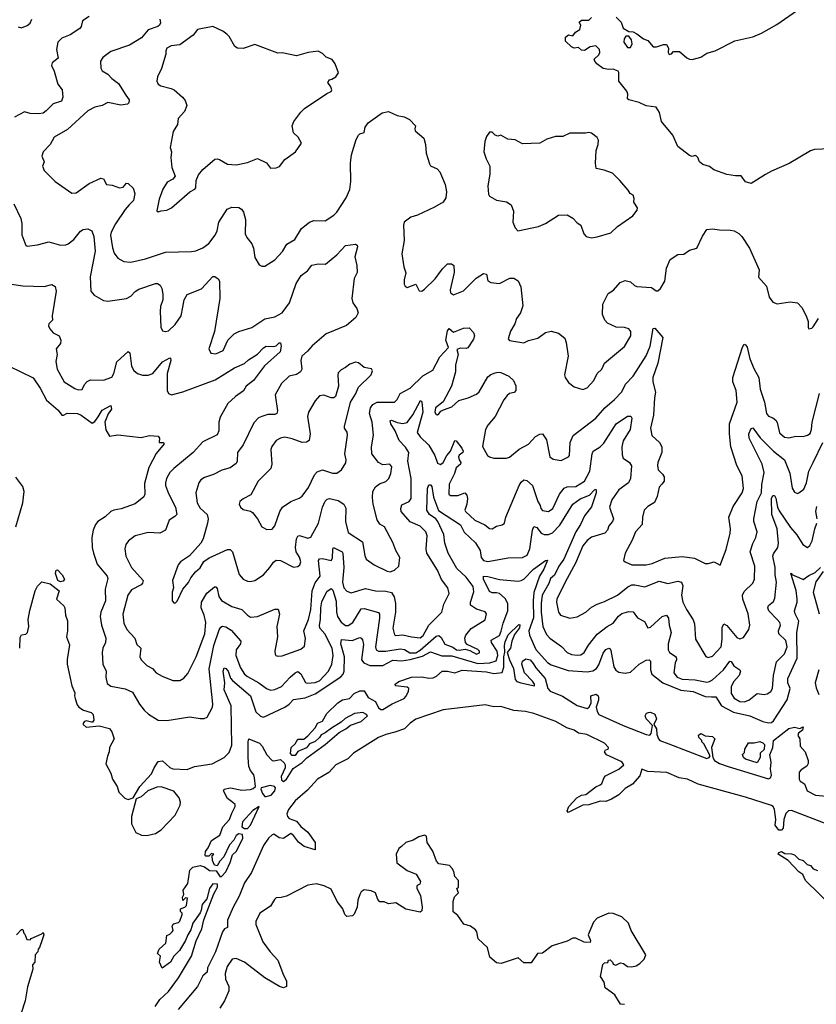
# Model space of a CAD drawing. Extents: x 2220520 to 2384350, y 721165 to 893491.
# Tile 91 of 256: x 2270692 to 2276226, y 777621 to 784462. Entities that reach past the tile are written whole.
import ezdxf

# ---------------------------------------------------------------- set-up
doc = ezdxf.new("R2010")
doc.units = 0

msp = doc.modelspace()

# ---------------------------------------------------------------- linework, layer by layer
at = {"layer": '0CON20XD'}
for points in [[(2274835, 784480), (2274870, 784445), (2274885, 784402.5), (2274925, 784380), (2274955, 784377.5), (2274980, 784365), (2275025, 784330), (2275055, 784317.5), (2275093.8, 784273.8), (2275116.4, 784273.6), (2275165, 784290), (2275185, 784290), (2275200, 784265), (2275197.5, 784235), (2275205, 784220), (2275220, 784225), (2275235, 784240), (2275275, 784240), (2275326.4, 784196.4), (2275345, 784187.5), (2275365, 784186.7), (2275425, 784202), (2275465, 784230), (2275523.6, 784246.4), (2275660, 784315), (2275785, 784342.2), (2275845, 784369.4), (2275951.7, 784428.3), (2276119.2, 784545)], [(2271175, 784483.8), (2271128.8, 784455), (2271119.2, 784415), (2271109.3, 784400.7), (2271042.8, 784357.2), (2270985, 784333.8), (2270956.7, 784305), (2270948.8, 784255), (2270958.8, 784195), (2270918.3, 784161.7), (2270912.5, 784145), (2270931.2, 784105), (2270956.7, 784015), (2270986.2, 783975), (2270992, 783925), (2270983.3, 783895), (2270925, 783876.4), (2270875, 783830), (2270855, 783813.5), (2270825, 783807.3), (2270765, 783810.5), (2270725, 783823.1), (2270655, 783784.5)], [(2270682.1, 784412.1), (2270705, 784405.6), (2270745, 784421.8), (2270765, 784436.9), (2270776.9, 784465)], [(2271666.6, 784466.6), (2271669.7, 784440.3), (2271664.2, 784425), (2271651.2, 784415), (2271585, 784391.6), (2271537.8, 784335), (2271455.2, 784284.7), (2271325, 784241.5), (2271269.8, 784200.2), (2271253.1, 784175), (2271256, 784125), (2271265, 784107.5), (2271305, 784083.8), (2271333.3, 784053.3), (2271378.5, 784018.5), (2271428.9, 783938.9), (2271453.3, 783905), (2271450, 783885), (2271440, 783875), (2271395, 783868), (2271305, 783886.2), (2271265, 783866), (2271215, 783854.2), (2271165, 783829.4), (2271025, 783698.1), (2270932.5, 783645), (2270904, 783595), (2270855.6, 783544.4), (2270846, 783515), (2270861.2, 783475), (2270851.2, 783445), (2270862.5, 783415), (2270937.6, 783337.6), (2271055, 783258), (2271085, 783259.4), (2271175, 783322.9), (2271255, 783360.8), (2271275, 783356.7), (2271295, 783316.2), (2271335, 783311.9), (2271384.7, 783294.7), (2271411.8, 783298.2), (2271435, 783326.7), (2271445, 783323.3), (2271480.5, 783290.5), (2271491.9, 783255), (2271483.1, 783205), (2271453.5, 783175), (2271425.7, 783144.3), (2271357.1, 783042.9), (2271327.2, 782985), (2271323.5, 782965), (2271336.7, 782876.7), (2271349.2, 782839.2), (2271375, 782804.2), (2271415, 782781.4), (2271465, 782778.1), (2271565, 782799.5), (2271705, 782847.9), (2271885, 782851.9), (2271915, 782855.7), (2271965, 782876.9), (2272005, 782907.5), (2272049.2, 782965), (2272062.9, 782995), (2272075.7, 783055), (2272134.2, 783145), (2272165, 783160.6), (2272215, 783157.8), (2272234.2, 783145), (2272247.1, 783125), (2272260.5, 783075), (2272259.5, 782975), (2272269.8, 782949.8), (2272305, 782906), (2272316.9, 782875), (2272325, 782808.8), (2272355, 782760), (2272375, 782750), (2272395, 782750), (2272465, 782793.8), (2272517.4, 782852.6), (2272548.3, 782901.7), (2272602.5, 782935), (2272649.2, 783010.8), (2272705.3, 783054.7), (2272735, 783066.2), (2272815, 783064.5), (2272875, 783102.9), (2272895.8, 783125), (2272960.8, 783225), (2272985, 783283.3), (2272992.4, 783337.6), (2272989.4, 783465), (2272996.4, 783523.6), (2273029.7, 783630.3), (2273045, 783660), (2273055, 783670), (2273085, 783677.5), (2273093.3, 783715), (2273113.8, 783745), (2273210, 783815), (2273255, 783823.3), (2273315, 783796), (2273363.6, 783786.4), (2273399.1, 783769.1), (2273442.5, 783725), (2273436.7, 783705), (2273439.3, 783689.3), (2273499.7, 783639.7), (2273512.5, 783595), (2273515.6, 783535), (2273540, 783460), (2273547, 783447), (2273592, 783425), (2273610.6, 783405), (2273647.2, 783317.2), (2273657.8, 783265), (2273651.9, 783225), (2273634, 783195), (2273575, 783160.6), (2273455, 783104.4), (2273410.2, 783089.8), (2273364.2, 783055), (2273357.5, 783035), (2273362.3, 782927.7), (2273348, 782835), (2273361.4, 782745), (2273374.2, 782704.2), (2273362.5, 782655), (2273363.6, 782623.6), (2273370, 782610), (2273385, 782602), (2273445, 782623.8), (2273468.3, 782578.3), (2273485, 782576.2), (2273505, 782588.8), (2273579.2, 782660.8), (2273630, 782730), (2273665, 782765.3), (2273692.5, 782765), (2273709.2, 782755), (2273710.6, 782705), (2273682.5, 782585), (2273684, 782564), (2273705, 782550), (2273775, 782578.1), (2273863.9, 782666.1), (2273915, 782698.6), (2273934.2, 782694.2), (2273945, 782646.7), (2273965, 782635.8), (2274025, 782628.1), (2274097.3, 782667.3), (2274125, 782666), (2274155, 782648.8), (2274172.9, 782605), (2274186.9, 782473.1), (2274170.8, 782425), (2274144.3, 782385), (2274131.7, 782348.3), (2274102.4, 782297.6), (2274086.7, 782245), (2274094.1, 782234.1), (2274195, 782216.7), (2274226.1, 782233.9), (2274291.7, 782248.3), (2274345, 782288.5), (2274385, 782297.9), (2274434.2, 782285), (2274479.1, 782249.1), (2274489.5, 782219.5), (2274501.8, 782125), (2274477.5, 781995), (2274482.5, 781975), (2274505, 781942), (2274545, 781912), (2274605, 781892), (2274635, 781903.8), (2274680, 781955), (2274705, 782003.8), (2274737.1, 782035), (2274755, 782075.8), (2274895, 782192), (2274937.1, 782265), (2274937.5, 782295), (2274923.3, 782315), (2274895, 782322.9), (2274835, 782325.6), (2274775, 782354), (2274758, 782375), (2274741.4, 782415), (2274744.4, 782485), (2274781.1, 782558.9), (2274816.7, 782583.3), (2274864.4, 782635.6), (2274899.3, 782650.7), (2274935, 782641.2), (2274964.2, 782614.2), (2274978.8, 782608.8), (2275081.2, 782601.2), (2275115, 782578.8), (2275125, 782578.8), (2275144, 782595), (2275175, 782646.2), (2275186.2, 782735), (2275212, 782795), (2275265, 782830), (2275305, 782833.8), (2275345, 782860), (2275396.4, 782873.6), (2275435, 782957.5), (2275466.4, 783003.6), (2275505, 783010), (2275555, 783001.2), (2275630.7, 783000.7), (2275655.9, 782995.9), (2275687.7, 782977.7), (2275710, 782955), (2275761.2, 782875), (2275829.2, 782725), (2275825, 782672.5), (2275879.7, 782609.7), (2275900, 782535), (2275925, 782498.8), (2275955, 782487.5), (2276045, 782502.9), (2276095, 782493.8), (2276125, 782463.3), (2276155.5, 782405.5), (2276170.8, 782365), (2276170, 782325), (2276175, 782313.3), (2276195, 782318.8), (2276205, 782328.8), (2276242, 782385)], [(2276375, 783566.7), (2276215, 783559.2), (2276185, 783550), (2276037.7, 783462.3), (2275915, 783410), (2275874, 783386), (2275775, 783323.8), (2275735, 783336.2), (2275705, 783378), (2275665, 783377.1), (2275604, 783386), (2275515, 783420), (2275485, 783442), (2275438.8, 783455), (2275413.8, 783475), (2275403.8, 783505), (2275395, 783513.8), (2275385, 783517.5), (2275365, 783512), (2275345, 783518), (2275265, 783580), (2275230.5, 783660.5), (2275152, 783755), (2275137.3, 783817.3), (2275115, 783853.3), (2275044.4, 783864.4), (2274995, 783886.2), (2274924.2, 783904.2), (2274915, 783912.5), (2274916.7, 783945), (2274910, 783965), (2274853.8, 784035), (2274853.8, 784095), (2274848.8, 784105), (2274815, 784118), (2274785, 784116.2), (2274745, 784124), (2274702.5, 784155), (2274687.5, 784175), (2274683, 784187), (2274715, 784217.5), (2274723.3, 784235), (2274720, 784255), (2274695, 784280), (2274655, 784273.3), (2274615, 784247.5), (2274595, 784250), (2274575, 784270), (2274545, 784263.3), (2274525, 784273.3), (2274483, 784313), (2274485, 784340), (2274505, 784356.7), (2274535, 784350), (2274552.5, 784375), (2274582.5, 784395), (2274590, 784425), (2274580, 784445), (2274595, 784460), (2274645, 784460), (2274665, 784477.5)], [(2271655, 783127.5), (2271675, 783133.3), (2271715, 783138.8), (2271747.5, 783155), (2271873.3, 783265), (2271910, 783285), (2271915.6, 783295), (2271918.1, 783345), (2271935.5, 783384.5), (2271965, 783420.8), (2272048, 783492), (2272065, 783495.6), (2272081.1, 783491.1), (2272135, 783458), (2272195, 783454.2), (2272275, 783469.4), (2272345, 783498.6), (2272407.9, 783467.9), (2272435, 783430), (2272475, 783432), (2272496.8, 783443.2), (2272535, 783490), (2272607.5, 783545), (2272650, 783605), (2272627.5, 783645), (2272593.3, 783675), (2272586, 783725), (2272595.8, 783755), (2272645, 783820.8), (2272670.8, 783845), (2272825, 783950), (2272855, 783962.5), (2272860, 783975), (2272853.3, 783995), (2272833.8, 784026.2), (2272845, 784043.3), (2272860.5, 784049.5), (2272887.5, 784065), (2272906.4, 784093.6), (2272883.3, 784155), (2272862.5, 784185), (2272821.7, 784201.7), (2272795, 784227.5), (2272765, 784242.5), (2272695.7, 784234.3), (2272615, 784210), (2272515, 784232.5), (2272485, 784228.8), (2272325, 784290.8), (2272245, 784262.5), (2272205, 784263.8), (2272186.7, 784275), (2272148, 784345), (2272132.1, 784362.1), (2272103.5, 784383.5), (2272034.5, 784415.5), (2271926.7, 784395), (2271898, 784355), (2271805, 784288.6), (2271745, 784280.8), (2271713.2, 784265), (2271706.4, 784246.4), (2271707.1, 784222.9), (2271676.9, 784123.1), (2271648.6, 784065), (2271644.2, 784035), (2271653.8, 784015), (2271671.7, 784001.7), (2271743.4, 783983.4), (2271765.7, 783975), (2271824.3, 783925), (2271841.7, 783901.7), (2271852.5, 783865), (2271836, 783825), (2271794, 783775), (2271788, 783735), (2271759.2, 783685), (2271737.5, 783575), (2271746.7, 783545), (2271743.3, 783505), (2271750, 783435), (2271771.2, 783375), (2271756.7, 783355), (2271715.8, 783334.2), (2271685.6, 783284.4), (2271660, 783215), (2271643.8, 783135), (2271655, 783127.5)], [(2274935, 784270), (2274946.1, 784293.9), (2274941.7, 784321.7), (2274925, 784347.5), (2274903, 784347), (2274890.7, 784329.3), (2274890, 784305), (2274915, 784270), (2274935, 784270)], [(2274665, 782946), (2274705, 782954.2), (2274799.8, 782980.2), (2274844.4, 783025.6), (2274951.2, 783098.8), (2274981.2, 783138.8), (2274984, 783155), (2274958.8, 783195), (2274960.7, 783220.7), (2274953, 783243), (2274932.5, 783255), (2274918.8, 783278.8), (2274861.2, 783345), (2274810, 783395), (2274753.6, 783416.4), (2274697.5, 783427.5), (2274691.4, 783465), (2274695.9, 783554.1), (2274711.2, 783595), (2274713.8, 783625), (2274705, 783643.3), (2274665, 783673.3), (2274645, 783678.8), (2274623.6, 783673.6), (2274515, 783672.9), (2274465, 783650), (2274415, 783650.8), (2274355, 783631.2), (2274305, 783604), (2274185, 783600), (2274135, 783627.5), (2274083, 783633), (2274035, 783660), (2274013, 783653), (2273995, 783660), (2273975, 783680), (2273955, 783680), (2273935, 783650), (2273923.3, 783615), (2273917.5, 783545), (2273932.5, 783495), (2273957.5, 783445), (2273958.3, 783391.7), (2273943.8, 783305), (2273949.3, 783249.3), (2273957, 783237), (2274005, 783207.5), (2274075, 783197.5), (2274106.7, 783175), (2274121.7, 783131.7), (2274118.6, 783055), (2274135, 783016.2), (2274153.3, 782995), (2274297.5, 783025), (2274345, 783045.6), (2274435, 783103.3), (2274495, 783106.7), (2274535, 783082.5), (2274565, 783050), (2274590, 783035), (2274611.2, 782975), (2274627.5, 782955), (2274665, 782946)], [(2270652.1, 783182.1), (2270700.9, 783080.9), (2270708.1, 783045), (2270707, 782967), (2270735, 782893.8), (2270745, 782888), (2270815, 782897.8), (2270895, 782918.1), (2270975.5, 782895.5), (2271013, 782897), (2271028.8, 782905), (2271068, 782935), (2271115, 782993.8), (2271132.5, 783005), (2271165, 783010), (2271194.3, 782994.3), (2271206.2, 782956.2), (2271216.8, 782855), (2271181.1, 782675), (2271187, 782577), (2271208.7, 782548.7), (2271275, 782510), (2271305, 782507.5), (2271434.2, 782525.8), (2271465, 782542), (2271495.4, 782574.6), (2271519.8, 782590.2), (2271635, 782629.2), (2271649.2, 782629.2), (2271667.7, 782617.7), (2271680, 782595), (2271685.8, 782555), (2271685.6, 782515), (2271671.3, 782468.7), (2271668.1, 782435), (2271672.5, 782325), (2271685, 782301.2), (2271705, 782295.8), (2271725, 782300.8), (2271771.1, 782345), (2271813.1, 782405), (2271825.4, 782464.6), (2271834, 782516), (2271855, 782552.9), (2271955, 782592.2), (2272035, 782677.5), (2272047.7, 782677.7), (2272072, 782662), (2272080, 782645), (2272082.3, 782525), (2272044.4, 782295), (2272006, 782175), (2272020, 782145), (2272055, 782140.8), (2272105, 782162.9), (2272137.1, 782235), (2272181.5, 782278.5), (2272214.4, 782295.6), (2272305, 782322.9), (2272395, 782384.6), (2272465, 782398.7), (2272515, 782426.2), (2272566, 782495), (2272611.8, 782628.2), (2272647.1, 782685), (2272692.7, 782717.3), (2272722.7, 782757.3), (2272765, 782766), (2272815.6, 782764.4), (2272895, 782827.5), (2272955, 782894), (2273025, 782902.5), (2273036.2, 782896.2), (2273038.8, 782885), (2273021.4, 782815), (2273033.8, 782755), (2273036.2, 782705), (2273015.8, 782664.2), (2273000, 782525), (2273005.8, 782495), (2273034, 782455), (2273042.5, 782425), (2273028, 782392), (2272961.4, 782338.6), (2272820.8, 782279.2), (2272724.1, 782195.9), (2272691.9, 782158.1), (2272652.5, 782125), (2272645.5, 782094.5), (2272651.2, 782035), (2272643.3, 782015), (2272615, 781997.8), (2272563.3, 781985), (2272510, 781935), (2272468, 781855), (2272482.2, 781745), (2272479.2, 781725), (2272465, 781719.5), (2272415, 781719.4), (2272374.6, 781705.4), (2272352, 781695), (2272318.7, 781661.3), (2272245, 781508.8), (2272205, 781456.2), (2272202.5, 781395), (2272195, 781379.2), (2272155, 781349.4), (2272096.8, 781333.2), (2272037.8, 781302.2), (2271975, 781281.9), (2271950, 781265), (2271935.6, 781245), (2271915.5, 781175.5), (2271924.7, 781104.7), (2271945, 781068.6), (2271994.7, 781024.7), (2272001.8, 780995), (2271997.3, 780965), (2271966.7, 780855), (2271951.4, 780825), (2271872.2, 780737.8), (2271810, 780695), (2271794.2, 780675), (2271754.2, 780565), (2271761.2, 780515), (2271752, 780485), (2271752.5, 780425), (2271765, 780407.5), (2271775, 780410), (2271785, 780423.3), (2271824.4, 780505.6), (2271865, 780551.2), (2271882, 780585), (2271914, 780625), (2271945.4, 780654.6), (2271972.3, 780697.7), (2272007.8, 780722.2), (2272135, 780781.5), (2272155, 780781.4), (2272169.4, 780765), (2272218, 780608), (2272244.5, 780574.5), (2272275, 780561.4), (2272295, 780559.4), (2272325, 780566.9), (2272385, 780605.7), (2272430.6, 780655), (2272456.3, 780693.7), (2272475, 780706.9), (2272505, 780704.4), (2272595, 780658), (2272625, 780662), (2272637.5, 780675), (2272644.3, 780695), (2272635, 780728.8), (2272612.7, 780765), (2272609.3, 780795), (2272614.8, 780855.3), (2272625, 780874.3), (2272635, 780877.5)], [(2270635, 782623.5), (2270713, 782613), (2270861.7, 782608.3), (2270915, 782621.2), (2270938.8, 782608.8), (2270945.7, 782575), (2270918, 782405), (2270920, 782375), (2270895, 782348), (2270892.2, 782335), (2270900.8, 782315), (2270925, 782287.5), (2270966.7, 782265), (2270978.8, 782235), (2270975, 782212.5), (2270946.2, 782175), (2270952.5, 782135), (2270942.7, 782087.3), (2270953.1, 782035), (2271002, 781945), (2271075, 781898.8), (2271098.6, 781891.4), (2271125, 781893.3), (2271142.6, 781927.4), (2271160.7, 781949.3), (2271185, 781960), (2271275, 781958.6), (2271332.4, 781977.6), (2271347.2, 782002.8), (2271367.5, 782085), (2271445, 782156.2), (2271456.8, 782146.8), (2271468.8, 782055), (2271484.5, 782025), (2271510, 782005), (2271545, 781992.3), (2271585, 781992.9), (2271616.3, 782003.7), (2271685, 782085.6), (2271735, 782113.3), (2271740, 782110), (2271742, 782095), (2271717.3, 782005), (2271716, 781886), (2271726.7, 781865), (2271746.1, 781856.1), (2271825, 781875.5), (2272050.5, 781959.5), (2272185, 782043.1), (2272255, 782074.2), (2272280.9, 782099.1), (2272345, 782139.4), (2272385, 782183.3), (2272405, 782192.7), (2272457.8, 782192.2), (2272473.2, 782196.8), (2272495, 782216.2), (2272505, 782216.7), (2272509.2, 782195), (2272502.5, 782155), (2272392.5, 782057.5), (2272316.2, 781955), (2272265.5, 781915), (2272247.6, 781882.4), (2272192.5, 781845), (2272138.5, 781795), (2272085, 781700), (2272075.3, 781665), (2272074.5, 781605), (2272063.1, 781576.9), (2271965, 781528.9), (2271898.1, 781455), (2271762.5, 781345), (2271735, 781315.8), (2271711.8, 781275), (2271704.6, 781245), (2271705.4, 781225), (2271725, 781170), (2271773.5, 781075), (2271784.3, 781025), (2271770.6, 781009.4), (2271730.8, 780985), (2271704.5, 780915.5), (2271665, 780894.5), (2271585, 780898.5), (2271495, 780875.6), (2271447.6, 780842.4), (2271429.2, 780815), (2271422.9, 780785), (2271428.6, 780735), (2271468.2, 780655), (2271549.4, 780565), (2271545, 780546.2), (2271535, 780535.6), (2271469.4, 780500.6), (2271442.5, 780465), (2271409.3, 780330.7), (2271415, 780270), (2271436.2, 780226.2), (2271491.9, 780165), (2271505, 780121.2), (2271532.9, 780095), (2271526.9, 780035), (2271535.5, 780015.5), (2271574.5, 779974.5), (2271615, 779954.2), (2271640, 779925), (2271681.9, 779901.9), (2271755, 779870.8), (2271805, 779870.8), (2271832.8, 779887.2), (2271861.1, 779918.9), (2271918.9, 780035), (2271977.5, 780195), (2271985.2, 780275), (2271974.3, 780324.3), (2271953.6, 780375), (2271955.3, 780415), (2271992.7, 780477.3), (2272045, 780522), (2272055, 780521.2), (2272065, 780510), (2272074.6, 780455), (2272095, 780426.5), (2272165, 780385.5), (2272235, 780364.4), (2272274, 780324), (2272295, 780311.9), (2272345, 780315.4), (2272465, 780365.6), (2272486.7, 780366.7), (2272498, 780332), (2272479.4, 780245), (2272482.5, 780175), (2272464.2, 780075.8), (2272466.7, 780055), (2272472.5, 780045), (2272485, 780040), (2272515, 780042.5), (2272645, 780088.6), (2272671.2, 780108.8), (2272677.9, 780162.1), (2272666.2, 780215), (2272698.1, 780295), (2272715, 780363.8), (2272723.4, 780495), (2272745, 780549.4), (2272780, 780595), (2272768.9, 780705), (2272775, 780716.2), (2272795, 780718.9), (2272855, 780705.5), (2272865, 780721.2), (2272867.4, 780782.6), (2272873.3, 780795), (2272931.5, 780765), (2272937.5, 780755), (2272944.5, 780655), (2272935.2, 780555.2), (2272944.7, 780515), (2272965, 780492.1), (2272995, 780479.5), (2273095, 780509.7), (2273165, 780493.2), (2273235, 780491.9), (2273275, 780482.1)], [(2272635, 780877.5), (2272695, 780860.5), (2272715, 780867.1), (2272768.2, 780965), (2272795.3, 781074.7), (2272815, 781117.5), (2272828.9, 781131.1), (2272845, 781136.5), (2272905, 781121.5), (2272942.9, 781095), (2272958, 781068), (2272954.6, 780975), (2272975, 780900), (2273074.4, 780834.4), (2273090.3, 780740.3), (2273100, 780715), (2273153.8, 780675), (2273245, 780630), (2273265, 780626.9), (2273295, 780636.9), (2273327.1, 780665), (2273334.2, 780725), (2273304.3, 780775), (2273285, 780828.8), (2273227.5, 780937.5), (2273195, 780958), (2273175, 780986.7), (2273146.9, 781095), (2273142.8, 781142.8), (2273145.6, 781185), (2273163.3, 781216.7), (2273192.3, 781237.7), (2273235.4, 781254.6), (2273255.7, 781275), (2273270.7, 781309.3), (2273277.1, 781355), (2273263.8, 781373.8), (2273215, 781370.5), (2273184.6, 781384.6), (2273138.9, 781445), (2273136, 781495), (2273151.2, 781575), (2273142, 781665), (2273123.2, 781725), (2273129.1, 781765), (2273145, 781788.8), (2273175.3, 781804.7), (2273295.8, 781804.2), (2273315, 781824.3), (2273335.6, 781865), (2273405, 781902.2), (2273492.7, 781987.3), (2273561.9, 782028.1), (2273610.3, 782119.7), (2273671.5, 782185), (2273652, 782235), (2273665, 782300), (2273675, 782316.2), (2273705, 782291.2), (2273775, 782320), (2273815, 782321.2), (2273845, 782289.2), (2273852, 782265), (2273845, 782242.7), (2273805, 782182.5), (2273795, 782177.1), (2273755, 782180.9), (2273729.4, 782170.6), (2273737.5, 782135), (2273719.7, 782065), (2273719.7, 782015), (2273691.2, 781915), (2273635, 781806.7), (2273580.8, 781765), (2273576.7, 781735), (2273585, 781720), (2273595, 781717.5), (2273605, 781723.3), (2273618.3, 781741.7), (2273637.5, 781752.5), (2273695, 781771.4), (2273744, 781816), (2273808.8, 781835), (2273865, 781859.5), (2273883.1, 781876.9), (2273945, 781981.9), (2273965, 781997.1), (2273995, 782008), (2274015, 782013.3), (2274035, 782010), (2274090, 781985), (2274123.3, 781955), (2274138.3, 781918.3), (2274140, 781885), (2274127.7, 781872.3), (2274095, 781864), (2274077.9, 781852.1), (2274055, 781822), (2273995.8, 781704.2), (2273945.3, 781644.7), (2273929.1, 781615), (2273907.7, 781497.7), (2273941.4, 781435), (2273955, 781424.4), (2273985, 781415.8), (2274075, 781416), (2274095, 781422.5), (2274162.6, 781477.4), (2274227.1, 781512.9), (2274275, 781567.1), (2274305, 781582), (2274323.9, 781583.9), (2274352.1, 781542.1), (2274374.5, 781424.5), (2274397.9, 781407.9), (2274455, 781398.9), (2274504, 781425), (2274510.8, 781435), (2274516.9, 781525), (2274536.2, 781573.8), (2274695, 781693.6), (2274756.4, 781765), (2274825, 781822.5), (2274876.4, 781876.4), (2274900.1, 781929.9), (2274955, 781986.2), (2275045, 782126.7), (2275071.2, 782195), (2275092.4, 782317.6), (2275105, 782319.4), (2275160.6, 782255), (2275126.3, 782075), (2275090.5, 781975), (2275091.8, 781945), (2275108.8, 781875), (2275101.3, 781835), (2275096, 781715), (2275074.6, 781625), (2275084, 781574), (2275137.1, 781525), (2275154.3, 781495), (2275152.2, 781455), (2275125.6, 781385), (2275123.5, 781365), (2275128.1, 781335), (2275158.6, 781305), (2275168.6, 781285), (2275170, 781255), (2275153.8, 781235), (2275134.4, 781215), (2275121.7, 781148.3), (2275102.2, 781107.8), (2275055, 781079.2), (2275031.4, 781055), (2275018.9, 781005), (2275015.5, 780955), (2274970.9, 780905), (2274948.1, 780845), (2274897.5, 780755), (2274887.5, 780705), (2274897.5, 780695), (2274945, 780674.2), (2275045, 780674.5), (2275085, 780683.8), (2275175, 780720), (2275295, 780731.9), (2275379.8, 780719.8), (2275455, 780684.3), (2275475.9, 780684.1), (2275516.1, 780696.1), (2275558.3, 780671.7), (2275599.8, 780780.2), (2275629.1, 780895), (2275630.9, 780925), (2275619.5, 781005), (2275649.6, 781080.4), (2275710.4, 781175), (2275719.6, 781205), (2275712, 781292), (2275673.5, 781365), (2275632.7, 781495), (2275623.3, 781585), (2275624.4, 781655), (2275675.6, 781805), (2275669.2, 781885), (2275647.1, 781945), (2275646.9, 781975), (2275713.4, 782186.6), (2275725, 782206.7), (2275735, 782203.8), (2275745, 782186.7), (2275765.6, 782105), (2275793.8, 782033.8), (2275826.2, 781976.2), (2275836.2, 781895), (2275867.3, 781805), (2275880.9, 781725), (2275895, 781707.1), (2275925, 781695.7), (2275945, 781680.8), (2275955, 781664), (2275971.5, 781591.5), (2276005, 781561.8), (2276035, 781556.2), (2276085, 781569.6), (2276135, 781566.5), (2276165, 781574.4), (2276183, 781587), (2276193.5, 781615), (2276197.1, 781665), (2276248.8, 781865)], [(2270615, 782057.5), (2270785, 781973.8), (2270835, 781901.2), (2270878.9, 781818.9), (2270959.8, 781749.8), (2270985, 781714), (2270996.2, 781713.8), (2271021.2, 781728.8), (2271094.2, 781725.8), (2271120, 781715), (2271195, 781658.1), (2271215, 781669.4), (2271236.2, 781703.8), (2271265, 781750), (2271325, 781781.2), (2271330, 781755), (2271307.3, 781722.7), (2271284, 781665), (2271291.7, 781611.7), (2271315, 781568.8), (2271375, 781577.5), (2271535, 781560), (2271595, 781573.8), (2271655, 781568.8), (2271663.3, 781555), (2271660, 781525), (2271690, 781525), (2271696.7, 781515), (2271640.9, 781449.1), (2271588.5, 781351.5), (2271559.3, 781240.7), (2271561.4, 781165), (2271555, 781146.7), (2271495, 781099.2), (2271397.3, 781062.7), (2271345, 781054.7), (2271325, 781045.3), (2271285, 781007.2), (2271235, 780976.2), (2271217.9, 780955), (2271203.1, 780915), (2271193.8, 780865), (2271196.2, 780795), (2271204.5, 780755.5), (2271229.6, 780679.6), (2271300, 780595), (2271305, 780580), (2271286.7, 780505), (2271287.8, 780425), (2271255.4, 780345), (2271250.4, 780315), (2271260, 780255), (2271290.9, 780165), (2271288.1, 780135), (2271268.6, 780095), (2271265.8, 780065.8), (2271270.8, 779985), (2271294, 779935), (2271290, 779895), (2271299.1, 779849.1), (2271325, 779831.5), (2271425, 779813.3), (2271475, 779789.4), (2271525, 779705.8), (2271557.1, 779665), (2271587.4, 779637.4), (2271655, 779596), (2271715, 779591.9), (2271875, 779619.4), (2271945, 779608.1), (2271972.9, 779607.1), (2271995, 779616.2), (2272031.4, 779685), (2272034.3, 779705.7), (2272009, 779951), (2272041.1, 780115), (2272077.6, 780222.4), (2272089.1, 780240.9), (2272101.8, 780248.2), (2272125, 780243.6), (2272161.7, 780221.7), (2272227.5, 780145), (2272227.1, 780125), (2272197, 780083), (2272193.6, 780045), (2272225, 779958.9), (2272255, 779915.4), (2272275, 779898.4), (2272353.3, 779855), (2272405.8, 779815), (2272435, 779803.5), (2272465, 779808.8), (2272510, 779830), (2272571.5, 779895), (2272605, 779923.8), (2272625, 779932.7), (2272645, 779917.8), (2272678.1, 779858.1), (2272688.3, 779851.7), (2272745, 779856.3), (2272775, 779868.6), (2272838.1, 779935), (2272861.4, 779985), (2272870.5, 780045), (2272864, 780095), (2272811, 780195), (2272778.2, 780235), (2272774.3, 780254.3), (2272781.4, 780295), (2272783.4, 780375), (2272792.2, 780417.8), (2272825, 780489.2), (2272855, 780510), (2272867.9, 780497.9), (2272891.4, 780421.4), (2272894, 780345), (2272900.8, 780315), (2272925, 780275.9), (2272955, 780252.4), (2272975, 780252.4), (2273005.7, 780274.3), (2273065, 780368.9), (2273085, 780370.9), (2273185, 780344), (2273191.7, 780331.7), (2273192.5, 780305), (2273162.9, 780105), (2273169.1, 780085), (2273185, 780074.6), (2273235, 780075.7), (2273335, 780091.9), (2273365.2, 780085.2), (2273403.4, 780063.3), (2273444.2, 780064.2), (2273475, 780082.2), (2273585, 780179.3), (2273603.8, 780183.8), (2273619.9, 780169.9), (2273645, 780123.2), (2273701.5, 780101.5), (2273725.7, 780085), (2273745, 780080.8), (2273787.8, 780087.8), (2273818.5, 780078.5), (2273865, 780052.9), (2273887.1, 780062.9), (2273885.6, 780075), (2273875, 780085.6), (2273801.1, 780121.1), (2273790, 780135), (2273784.4, 780165), (2273790.6, 780185), (2273828.5, 780231.5), (2273927, 780293), (2273934, 780335), (2273925, 780348), (2273865.5, 780365.5), (2273824.6, 780394.6), (2273823.6, 780415), (2273846, 780486), (2273842, 780525), (2273795, 780589.3), (2273728.4, 780648.4), (2273668.4, 780755), (2273645.9, 780825.9), (2273639.5, 780885), (2273596.5, 780975), (2273583.1, 780993.1), (2273538.6, 781025), (2273520.2, 781055), (2273524.3, 781205), (2273535, 781230.4), (2273545, 781230.8), (2273555, 781218.1), (2273568.1, 781145), (2273601.5, 781051.5), (2273753.5, 780953.5), (2273780.8, 780900.8), (2273858.3, 780828.3), (2273890, 780775), (2273898.8, 780725), (2273915, 780705.6), (2273945, 780698.9), (2274085, 780723.5), (2274185, 780724.5), (2274218.1, 780741.9), (2274235.3, 780785), (2274254.2, 780915.8), (2274265, 780940.8), (2274284.2, 780935), (2274315, 780895.4), (2274334.8, 780884.8), (2274365, 780885.8), (2274393.2, 780896.8), (2274445, 780951.2), (2274535, 781097.2), (2274585, 781134.3), (2274650.4, 781159.6), (2274685, 781196.2), (2274695, 781200), (2274697.5, 781195), (2274696.6, 781175), (2274665, 781078.6), (2274615.9, 781014.1), (2274589.2, 780955), (2274556.1, 780903.9), (2274473.4, 780715), (2274438.6, 780665), (2274407.5, 780602.5), (2274380.5, 780579.5), (2274368, 780545), (2274322.6, 780465), (2274315.2, 780404.8), (2274314.8, 780345), (2274326.9, 780245), (2274351, 780191), (2274375, 780164.5), (2274456.5, 780106.5), (2274495.3, 780065.3), (2274525, 780052.1), (2274565, 780046.4), (2274591.1, 780048.9), (2274614.3, 780065), (2274642.9, 780117.1), (2274705, 780193.1), (2274773.5, 780246.5), (2274815, 780270.4), (2274851.4, 780318.6), (2274875, 780336.6), (2274925, 780351.1), (2274955, 780347.1), (2274985, 780305.8), (2275032, 780282), (2275056, 780236), (2275075, 780240.6), (2275155, 780316.2), (2275185, 780324.4), (2275200, 780305), (2275204.1, 780255), (2275218.5, 780205), (2275198, 780125), (2275196.4, 780085), (2275205.7, 780065), (2275253.1, 780035), (2275254.5, 780015), (2275247, 779993)], [(2272409.7, 780919.7), (2272445, 780922.5), (2272465.5, 780944.5), (2272499.6, 781045), (2272517.3, 781075), (2272575, 781115.5), (2272633.3, 781136.7), (2272655, 781151.1), (2272698.7, 781211.3), (2272741.1, 781298.9), (2272758.3, 781321.7), (2272795.5, 781334.5), (2272865, 781311.8), (2272895, 781312.2), (2272927.5, 781335), (2272956.8, 781383.2), (2272959.2, 781405), (2272950.8, 781445), (2272969.5, 781575), (2272967.3, 781597.3), (2272949.2, 781625), (2272949.5, 781635), (2272989.4, 781805), (2273025, 781860), (2273045, 781908), (2273133.3, 781995), (2273143, 782023), (2273136.2, 782036.2), (2273086.4, 782046.4), (2273045, 782077.5), (2273025, 782083.3), (2272985, 782068.8), (2272956.7, 782045), (2272925, 782028.8), (2272905, 782007.5), (2272901.7, 781991.7), (2272906.2, 781915), (2272885.6, 781844.4), (2272875, 781836), (2272855.9, 781834.1), (2272805, 781852.9), (2272775, 781848.6), (2272745.7, 781815), (2272697.8, 781735), (2272690.9, 781705), (2272710.5, 781585), (2272702.5, 781537.5), (2272685, 781525.8), (2272655, 781523.5), (2272585, 781550.4), (2272535, 781561.2), (2272504.6, 781555.4), (2272475, 781537.8), (2272444.1, 781495.9), (2272436.4, 781475), (2272444.4, 781375), (2272437, 781343), (2272350, 781255), (2272298.9, 781161.1), (2272245, 781134.2), (2272222.5, 781115), (2272217.1, 781095), (2272226, 781075), (2272245, 781058.6), (2272295, 781048.1), (2272308.7, 781038.7), (2272344, 780995), (2272375, 780938.8), (2272409.7, 780919.7)], [(2273275, 780482.1), (2273293.3, 780453.3), (2273303.7, 780405), (2273302.4, 780345), (2273283.9, 780235), (2273295, 780188.8), (2273305, 780182.5), (2273355, 780187.5), (2273415, 780173.6), (2273475, 780168.4), (2273495, 780182.5), (2273535, 780254.6), (2273625.7, 780345), (2273638.6, 780401.4), (2273675.6, 780475), (2273666.5, 780515), (2273622.4, 780572.4), (2273595, 780637.1), (2273521.5, 780755), (2273515.3, 780785), (2273522.3, 780875), (2273513.6, 780905), (2273475, 780943.5), (2273405, 780972.2), (2273343.2, 781045), (2273338.9, 781065), (2273347.9, 781092.1), (2273398.6, 781115), (2273412.9, 781135), (2273411.2, 781275), (2273389.2, 781395), (2273395.9, 781455), (2273372.3, 781492.3), (2273327.7, 781537.8), (2273301.3, 781605), (2273269.4, 781655), (2273266, 781675), (2273275, 781679.5), (2273315, 781663.8), (2273355, 781656.4), (2273385, 781662.5), (2273423.2, 781716.8), (2273475.9, 781815.9), (2273486.6, 781806.6), (2273493.4, 781735), (2273454.1, 781595), (2273473.3, 781563.3), (2273535.4, 781505), (2273575.4, 781435), (2273595, 781380.5), (2273615, 781372.5), (2273633.5, 781385), (2273658.5, 781435), (2273686.2, 781465), (2273715, 781538.8), (2273725, 781536), (2273764.5, 781485), (2273772.2, 781465), (2273770, 781455), (2273745, 781435.7), (2273741.4, 781425), (2273744.2, 781405), (2273756.2, 781385), (2273753.8, 781375), (2273725, 781348.9), (2273711.8, 781308.2), (2273675.6, 781235), (2273674, 781165), (2273685, 781156.7), (2273735, 781157.1), (2273785.5, 781175.5), (2273797.6, 781157.6), (2273802.2, 781135), (2273798.4, 781095), (2273785.3, 781055), (2273788.9, 781045), (2273855, 780983.8), (2273922.8, 780952.8), (2273955, 780926.9), (2273975, 780925.5), (2274005, 780942.9), (2274045, 780952.9), (2274060.8, 780965), (2274070.6, 781005), (2274161.3, 781225), (2274175, 781247.8), (2274195, 781264.4), (2274215, 781260.5), (2274255.6, 781225), (2274292.5, 781115), (2274307.9, 781087.9), (2274312.7, 781065), (2274325, 781051.5), (2274365, 781045.7), (2274395.7, 781065), (2274441.5, 781165), (2274475, 781207.8), (2274495, 781216.2), (2274555, 781218.2), (2274615.5, 781255), (2274653.8, 781325), (2274668.7, 781445), (2274676.4, 781463.6), (2274725, 781495.4), (2274749.5, 781520.5), (2274835.4, 781654.6), (2274915, 781706.7), (2274937.5, 781707.5), (2274944.1, 781694.1), (2274932.6, 781615), (2274884.7, 781535), (2274876.2, 781495), (2274877.8, 781437.8), (2274884.5, 781415), (2274929.2, 781385), (2274941.7, 781361.7), (2274934.5, 781275), (2274921.1, 781245), (2274855, 781196.7), (2274805, 781127.1), (2274789.3, 781075), (2274818.6, 780995), (2274810, 780975), (2274784.7, 780945.3), (2274776.4, 780915), (2274756.2, 780893.8), (2274665, 780867.3), (2274635, 780844), (2274603.5, 780806.5), (2274554.5, 780685.5), (2274481.2, 780555), (2274423.9, 780435), (2274422.5, 780415), (2274436.2, 780345), (2274449.2, 780325), (2274515, 780303.1), (2274565, 780314.4), (2274625, 780345.6), (2274665, 780379.4), (2274705, 780402.2), (2274755, 780419.4), (2274845, 780462.7), (2274917.9, 780522.1), (2274945, 780535.3), (2274965, 780536.6), (2275035, 780522.5), (2275135, 780560.5), (2275195.5, 780545.5), (2275265, 780561.2), (2275290.8, 780555), (2275299.1, 780529.1), (2275290, 780465), (2275299.5, 780415), (2275323.5, 780365), (2275372, 780292), (2275380.5, 780265), (2275387.6, 780157.6), (2275458.3, 780038.3), (2275475, 780031.2), (2275505, 780040), (2275564.5, 780105), (2275572.4, 780157.6), (2275571.7, 780238.3), (2275584.4, 780265.6), (2275605, 780253.6), (2275675, 780169.4), (2275695, 780161.4), (2275721.4, 780168.6), (2275758.6, 780225), (2275764.4, 780255), (2275752.5, 780335), (2275716.4, 780435), (2275713.5, 780465), (2275725, 780490), (2275785, 780547.5), (2275797.1, 780575), (2275798.2, 780665), (2275767.8, 780765), (2275785, 780822.5), (2275806.5, 780865), (2275815.6, 780905), (2275792.1, 780975), (2275791.3, 780995), (2275814.6, 781115), (2275844.7, 781175), (2275847, 781233), (2275865.2, 781315), (2275850.6, 781375), (2275759.2, 781555), (2275758.2, 781585), (2275775, 781621.2), (2275785, 781625.8), (2275836.1, 781556.1), (2275929.6, 781465), (2276004.7, 781404.7), (2276042, 781312), (2276058.3, 781208.3), (2276075, 781178.8), (2276095, 781171.2), (2276105, 781173.8), (2276138.6, 781201.4), (2276157.3, 781245), (2276174.6, 781325), (2276204.4, 781385.6), (2276271.1, 781525)], [(2270665, 780938), (2270712.9, 781105), (2270724.1, 781185), (2270715, 781218.6), (2270665, 781282.9)], [(2275247, 779993), (2275235.6, 779925), (2275258.6, 779895), (2275295, 779880.9), (2275385.2, 779875.2), (2275465, 779860.4), (2275485, 779863.8), (2275505, 779876.7), (2275582.8, 779945), (2275625, 780004.4), (2275635, 780002.5), (2275653.9, 779973.9), (2275694.3, 779945), (2275699.5, 779935), (2275690.4, 779905), (2275654.2, 779865), (2275635, 779828.8), (2275635, 779780), (2275655, 779747.8), (2275694, 779725), (2275725, 779723.4), (2275756.9, 779735), (2275815, 779780.6), (2275865, 779774.4), (2275885, 779777.5), (2275910, 779795), (2275921.4, 779815), (2275928.8, 779905), (2275948.7, 780001.3), (2276004.7, 780055.3), (2276022.9, 780105), (2276015, 780148.6), (2275965.6, 780195), (2275964.4, 780215), (2275976.9, 780255), (2275972.2, 780275), (2275955.3, 780295.3), (2275896.2, 780355), (2275889.6, 780375), (2275895, 780391.4), (2275929.1, 780420.9), (2275937.2, 780442.8), (2275949.6, 780555), (2275940, 780605), (2275940.6, 780655), (2275923.5, 780735), (2275928.1, 780751.9), (2275958.2, 780795), (2275963.7, 780825), (2275954.2, 780925), (2275916.9, 781025), (2275915, 781136), (2275925, 781156.7), (2275935, 781157.1), (2275945, 781138), (2275956.1, 781076.1), (2275969, 781049), (2276046.2, 780935), (2276092.1, 780882.1), (2276133.3, 780815), (2276164.1, 780794.1), (2276180.7, 780809.3), (2276198.3, 780841.7), (2276216.1, 780925), (2276230.8, 780965)], [(2276232.3, 780995), (2276224, 781044), (2276229.9, 781080.1)], [(2272163.5, 779555), (2272160.2, 779695), (2272112.4, 779805), (2272116.9, 779855), (2272105.4, 779935), (2272111.7, 779958.3), (2272125, 779954.3), (2272140.4, 779935), (2272156.9, 779886.9), (2272169.9, 779869.9), (2272295.5, 779765.5), (2272332.9, 779652.9), (2272365, 779622.5), (2272385, 779616.4), (2272533.5, 779685), (2272564.4, 779705.6), (2272595, 779738.8), (2272675, 779750.2), (2272745, 779777.4), (2272923.3, 779896.7), (2272940.4, 779915), (2272946.8, 779935), (2272947.7, 780035), (2272937.4, 780077.4), (2272923.7, 780125), (2272928, 780155), (2273000.8, 780149.2), (2273055, 780168.9), (2273065, 780165.7), (2273073.1, 780153.1), (2273081.2, 780121.2), (2273065.7, 780015), (2273083.9, 779993.9), (2273125, 779976.1), (2273215, 779975.2), (2273285, 780011.3), (2273345, 780006.7), (2273405, 780015.8), (2273490.7, 780039.3), (2273545, 780070), (2273625, 780042.4), (2273695, 780041.8), (2273875, 779988.7), (2273957.4, 779992.6), (2274001.8, 780008.2), (2274014.5, 780045), (2274009.3, 780075), (2273970.9, 780135), (2273968.3, 780151.7), (2274025, 780184.1), (2274036.3, 780213.7), (2274050.7, 780269.3), (2274084.1, 780355), (2274082.6, 780405), (2274065, 780440.3), (2274025, 780474.7), (2274005, 780480.8), (2273975, 780479.3), (2273955, 780489.5), (2273913.8, 780575), (2273913.8, 780595), (2273945, 780593.3), (2274025, 780572.1), (2274155, 780561.2), (2274175, 780564.6), (2274195, 780575.5), (2274262.3, 780645), (2274345, 780705.6), (2274358, 780708), (2274333.9, 780645), (2274304, 780596), (2274262.9, 780482.9), (2274258.4, 780425), (2274262.8, 780307.2), (2274228.9, 780215), (2274234.2, 780185), (2274277.2, 780087.2), (2274359.6, 779995), (2274385, 779979.2), (2274501.6, 779941.6), (2274635, 779931.7), (2274675, 779938.6), (2274698.7, 779955), (2274715, 779978.9), (2274745, 780061.4), (2274765, 780085.7), (2274785.6, 780095.6), (2274795, 780091.2), (2274799.6, 780079.6), (2274820.7, 779965), (2274833.9, 779943.9), (2274855, 779929.6), (2274897.7, 779922.3), (2274935, 779928.7), (2274996.7, 779985), (2275045, 780011.2), (2275065, 780014.3), (2275074.5, 780004.5), (2275073.8, 779945), (2275084.4, 779915), (2275160.4, 779855), (2275284.2, 779804.2), (2275370, 779795), (2275455, 779760.8), (2275498, 779758), (2275527.5, 779757.5), (2275568.8, 779695), (2275651.6, 779651.6), (2275764.8, 779624.8), (2275855, 779587.2), (2275895, 779577.1), (2275915, 779578.5), (2275929.2, 779590.8), (2276025, 779735.5), (2276044.5, 779814.5), (2276028.4, 779855), (2276028.8, 779885), (2276093.8, 780026.2), (2276091.6, 780205), (2276104.2, 780284.2), (2276078.7, 780335), (2276074.7, 780355), (2276094.1, 780415), (2276094.2, 780435), (2276086.7, 780496.7), (2276050, 780615), (2276055, 780616.2), (2276057, 780607), (2276105, 780587.5), (2276135, 780572.9), (2276175, 780600), (2276219.6, 780620.4), (2276254.6, 780655)], [(2270975, 780556), (2270956.7, 780565), (2270942, 780615), (2270945, 780637.5), (2270955, 780640), (2270987.5, 780605), (2271003.8, 780575), (2270995, 780562), (2270975, 780556)], [(2276275, 780628.6), (2276223.5, 780556.5), (2276204.7, 780485), (2276247.1, 780335)], [(2270692, 780095), (2270695, 780170), (2270705, 780187.5), (2270735, 780192.5), (2270747.5, 780205), (2270756.2, 780245), (2270750.8, 780295), (2270761.7, 780358.3), (2270799.2, 780495), (2270815, 780526.7), (2270845, 780556.7), (2270903.6, 780543.6), (2270966.7, 780495), (2270947.5, 780435), (2270999.5, 780389.5), (2271006.7, 780375), (2271011.2, 780325), (2271023.3, 780285), (2271023.3, 780215), (2271016.2, 780175), (2271038.6, 780118.6), (2271022.5, 780017.5), (2271023.1, 779985), (2271054.5, 779834.5), (2271076.1, 779786.1), (2271072.5, 779765), (2271078, 779745), (2271092.1, 779702.1), (2271104, 779685), (2271135, 779666), (2271187.7, 779647.7), (2271202.5, 779635), (2271207.5, 779595), (2271198.3, 779581.7), (2271191.7, 779581.7), (2271155, 779590), (2271142.5, 779585), (2271132.5, 779575), (2271133.3, 779565), (2271155, 779547.5), (2271245, 779556.2), (2271315, 779537.5), (2271332.5, 779515), (2271347.5, 779465), (2271315.8, 779405), (2271313.8, 779375), (2271301.2, 779345), (2271291.7, 779291.7), (2271325, 779227.5), (2271336.2, 779185), (2271368.8, 779135), (2271382, 779095), (2271422.7, 779052.7), (2271445, 779043.8), (2271480, 779055), (2271526.7, 779135), (2271607.3, 779222.7), (2271626, 779265), (2271655, 779308), (2271685, 779313.3), (2271735.9, 779265.9), (2271755, 779256.2), (2271855, 779251.5), (2271907.6, 779272.4), (2272028.9, 779291.1), (2272113.8, 779336.2), (2272148.5, 779371.5), (2272165, 779421.2), (2272163.5, 779555)], [(2271634, 777605), (2271665, 777654.2), (2271725, 777711.2), (2271795, 777804.7), (2271885, 777956.7), (2271918.5, 778061.5), (2271956.7, 778145), (2271972.5, 778207.5), (2272040.3, 778389.7), (2272065.5, 778435.5), (2272065.6, 778455.6), (2272035, 778457.5), (2272011.2, 778425), (2271991.2, 778355), (2271960, 778315), (2271953.8, 778275), (2271945, 778257.5), (2271894.4, 778185.6), (2271881.7, 778138.3), (2271860, 778105), (2271844, 778065), (2271802, 777995), (2271763.3, 777955), (2271738.8, 777915), (2271681.7, 777871.7), (2271662.5, 777915), (2271670, 777955), (2271650, 777975), (2271660, 778005), (2271707.5, 778045), (2271715, 778100), (2271735, 778107.5), (2271752.5, 778125), (2271757.5, 778135), (2271752.5, 778165), (2271760, 778180), (2271795, 778190), (2271805, 778200), (2271820, 778245), (2271820, 778255), (2271810, 778265), (2271810, 778285), (2271840, 778295), (2271851.7, 778308.3), (2271858.3, 778358.3), (2271845, 778360), (2271825, 778342.5), (2271822.5, 778365), (2271832.5, 778385), (2271827.5, 778415), (2271859.3, 778460.7), (2271875, 778552.5), (2271895.7, 778574.3), (2271946.7, 778586.7), (2271975, 778577.5), (2272011.2, 778551.2), (2272057.5, 778547.5), (2272085, 778506.7), (2272095, 778508.8), (2272125, 778542.5), (2272155.5, 778605.5), (2272171.2, 778658.8), (2272197.9, 778685), (2272243.1, 778775), (2272240, 778800), (2272215, 778806.2), (2272196.7, 778795), (2272178.8, 778761.2), (2272150.3, 778729.7), (2272110, 778645), (2272083.3, 778615), (2272065, 778582.5), (2272045, 778587.5), (2272030.7, 778620.7), (2272030, 778655), (2272040, 778665), (2272025, 778670), (2272005, 778650), (2271985, 778650), (2271980, 778655), (2271983.3, 778683.3), (2272002.5, 778707.5), (2272025, 778760), (2272083.6, 778796.4), (2272103.3, 778855), (2272150, 778905), (2272165, 778950), (2272190, 778995), (2272188.3, 779008.3), (2272173.9, 779023.9), (2272135, 779050), (2272108.8, 779105), (2272112.5, 779115), (2272155.7, 779125.7), (2272235, 779110), (2272295, 779113.3), (2272315, 779120), (2272330, 779135), (2272324.3, 779195), (2272318.1, 779215), (2272296.1, 779246.1), (2272283.1, 779273.1), (2272279.2, 779335), (2272279.2, 779445), (2272285, 779466.7), (2272358, 779435), (2272376, 779415), (2272408, 779355), (2272445, 779316.2), (2272457.7, 779312.3), (2272505, 779322.5), (2272528.8, 779298.8), (2272536.2, 779285), (2272536, 779265), (2272507.8, 779205), (2272511.2, 779181.2), (2272525, 779169.2), (2272546.2, 779185), (2272591.2, 779258.8), (2272655, 779300.8), (2272685.9, 779334.1), (2272815, 779425.4), (2272910.8, 779509.2), (2272958.9, 779535), (2272989.9, 779560.1), (2273063.3, 779585), (2273107.5, 779625), (2273102.5, 779635), (2273075, 779648), (2273017.7, 779642.3), (2272953, 779607), (2272925, 779581.2), (2272859.2, 779540.8), (2272815, 779506.7), (2272787, 779493), (2272775.9, 779474.1), (2272745, 779447.5), (2272705, 779430), (2272685, 779402.5), (2272625, 779377.5), (2272605, 779350), (2272585, 779350), (2272573, 779363), (2272577.5, 779405), (2272605, 779430), (2272625, 779462.5), (2272667, 779463), (2272695, 779487.5), (2272747.5, 779545), (2272760, 779575), (2272795, 779587.5), (2272825, 779642.5), (2272902.5, 779715), (2272935, 779736.7), (2272983.6, 779746.4), (2273015, 779781.2), (2273055, 779800), (2273085, 779800), (2273113.4, 779753.4), (2273164.4, 779724.4), (2273185, 779680), (2273200, 779670), (2273215, 779670.5), (2273280.6, 779709.4), (2273363.8, 779745), (2273375, 779758.8), (2273392.9, 779795), (2273395.7, 779815.7), (2273384.3, 779824.3), (2273303.3, 779835), (2273300, 779845), (2273326.7, 779865), (2273415, 779894.2), (2273485, 779895.8), (2273535, 779886.5), (2273565, 779890), (2273588.9, 779901.1), (2273627.5, 779935), (2273663.3, 779936.7), (2273715, 779923.1), (2273765, 779942), (2273935, 779931.5), (2273985, 779920.5), (2274045, 779927.5), (2274056.2, 779963.8), (2274055.2, 780034.8), (2274063.3, 780066.7), (2274059.4, 780115), (2274065, 780139.5), (2274085, 780188.9), (2274158.9, 780258.9), (2274167.2, 780257.2), (2274165, 780237.1), (2274129.6, 780190.4), (2274110.8, 780145), (2274101.8, 780095), (2274079.5, 780065), (2274094.8, 780014.8), (2274123.1, 779955), (2274135, 779877.5), (2274145, 779864.5), (2274173.3, 779855), (2274267.5, 779835), (2274268.8, 779845), (2274255, 779866.7), (2274200, 779925), (2274181.2, 779985), (2274186.2, 780005), (2274207.7, 780022.3), (2274238.9, 780015), (2274260.1, 779990.1), (2274278.7, 779958.7), (2274342.9, 779885), (2274360.8, 779815), (2274376.8, 779796.8), (2274462, 779762), (2274565, 779697.7), (2274634.5, 779675.5), (2274648.6, 779685), (2274662, 779715), (2274660, 779765), (2274695.9, 779775.9), (2274710, 779765), (2274713.6, 779753.6), (2274713.8, 779735), (2274696.9, 779685), (2274702.9, 779655), (2274714.6, 779635), (2274885, 779558.8), (2275044.2, 779495), (2275070, 779490), (2275078.2, 779501.8), (2275087.5, 779557.5), (2275043.8, 779605), (2275037.5, 779625), (2275047, 779643), (2275060.7, 779649.3), (2275075, 779650), (2275105, 779637.5), (2275116.7, 779605), (2275097.5, 779565), (2275115.7, 779535.7), (2275119.1, 779495), (2275129.2, 779465), (2275138.5, 779455), (2275201.7, 779431.7), (2275465, 779329.6), (2275483.1, 779335), (2275488.3, 779348.3), (2275445, 779430), (2275430, 779445), (2275430, 779455), (2275410, 779475), (2275408.3, 779491.7), (2275425, 779502.5), (2275455, 779487.5), (2275505, 779482.5), (2275522.5, 779465), (2275499.2, 779405), (2275507.3, 779335), (2275518, 779315), (2275553.8, 779295), (2275615, 779272.8), (2275895, 779188.8), (2275908.1, 779195), (2275914.1, 779214.1), (2275907.5, 779255), (2275913.3, 779303.3), (2275903.6, 779353.6), (2275924.4, 779405), (2275930, 779455), (2276035, 779536.7), (2276075, 779546.7), (2276113, 779537), (2276135, 779550), (2276130, 779525), (2276102.5, 779505)], [(2276244.9, 779945), (2276219.5, 779855), (2276225, 779820), (2276245, 779774.4)], [(2276355, 778852.4), (2276055, 778966.8), (2276032.7, 778965), (2276013.6, 778946.4), (2275999.8, 778905), (2275995.4, 778845), (2275985, 778832.2), (2275965, 778831.1), (2275940, 778865), (2275945.3, 778905), (2275935.7, 778975), (2275926.5, 778995), (2275915, 779002.8), (2275735, 779060.9), (2275405, 779150), (2275374.4, 779165), (2275332.5, 779185), (2275273.6, 779193.6), (2275187.3, 779232.7), (2275055, 779238.5), (2275015, 779255.8), (2275000.4, 779209.6), (2274949.2, 779150.8), (2274899.4, 779120.6), (2274853.7, 779076.3), (2274804.2, 779045.8), (2274765, 779030.6), (2274725, 779033.1), (2274645, 779006.7), (2274605, 779005.7), (2274503.6, 778953.6), (2274496.2, 778965), (2274507.1, 778995), (2274563.2, 779056.8), (2274595, 779074.2), (2274625, 779080), (2274695, 779133.3), (2274725, 779146), (2274735.8, 779155), (2274752.5, 779197.5), (2274762.3, 779207.7), (2274855, 779255.6), (2274890, 779285), (2274875.3, 779305.3), (2274768.8, 779355), (2274753.9, 779376.1), (2274761.2, 779388.8), (2274780, 779395), (2274783.3, 779405), (2274754.4, 779435), (2274632.9, 779495), (2274574.2, 779504.2), (2274545, 779525.2), (2274492.6, 779542.6), (2274415.8, 779585), (2274265, 779641.2), (2274205.2, 779655.2), (2274125, 779661.8), (2274035, 779689.7), (2273985, 779688), (2273925, 779701.4), (2273635, 779666.8), (2273445, 779601.9), (2273405.4, 779575), (2273365, 779535.9), (2273298.4, 779511.6), (2273235, 779496.2), (2273185, 779473.8), (2273012.3, 779365), (2272972.4, 779327.6), (2272888.1, 779285), (2272839, 779231), (2272761.8, 779185), (2272691.5, 779108.5), (2272606.2, 779035), (2272559.3, 778975), (2272548.6, 778945), (2272552.2, 778925), (2272565, 778912.1), (2272615, 778892.7), (2272645, 778856.8), (2272695, 778817.1), (2272744.2, 778745), (2272745.7, 778694.3), (2272667.9, 778717.9), (2272628.5, 778748.5), (2272595, 778794.3), (2272575, 778808.6), (2272525, 778773.2), (2272495, 778778.2), (2272457.6, 778802.4), (2272445, 778798.9), (2272420, 778775), (2272385, 778725.4), (2272302.9, 778537.1), (2272255, 778465.5), (2272217.4, 778372.6), (2272175, 778296.7), (2272134.8, 778205), (2272135.5, 778154.5), (2272115, 778144.7), (2272101.6, 778125), (2272053.1, 777985), (2271998, 777875), (2271994.5, 777845.5), (2271965, 777819.1), (2271928.2, 777745), (2271793.9, 777586.1)], [(2276102.5, 779505), (2276098.3, 779488.3), (2276111.2, 779465), (2276114.2, 779415), (2276148.1, 779375), (2276170.8, 779315), (2276170, 779295), (2276160.8, 779275), (2276120.1, 779249.9), (2276108.1, 779235), (2276106.7, 779185), (2276115, 779172.5), (2276145, 779153.3), (2276163.9, 779105), (2276220.6, 779075), (2276297.5, 779067.5)], [(2275815, 779300), (2275735, 779323.3), (2275720, 779335), (2275713, 779357), (2275728.3, 779371.7), (2275730, 779395), (2275755, 779437.5), (2275795, 779437.5), (2275833.8, 779446.2), (2275855, 779438.8), (2275865.6, 779425.6), (2275865, 779392.5), (2275837.5, 779365), (2275837.5, 779335), (2275815, 779300)], [(2271575, 778794.2), (2271635, 778808.1), (2271675, 778832.5), (2271772.2, 778935), (2271807.1, 779005), (2271810, 779025), (2271800, 779055), (2271763.1, 779103.1), (2271675, 779131.9), (2271645, 779130), (2271582.5, 779105), (2271535, 779062.5), (2271501.7, 779048.3), (2271468, 778925), (2271468.8, 778875), (2271500, 778815), (2271537.3, 778797.3), (2271575, 778794.2)], [(2272405, 779064.4), (2272438.8, 779075), (2272465, 779104), (2272470, 779125), (2272463.3, 779135), (2272432.3, 779142.3), (2272370, 779125), (2272367.5, 779115), (2272379.2, 779085), (2272395, 779066), (2272405, 779064.4)], [(2272252.9, 778842.9), (2272275, 778843.5), (2272295.8, 778865), (2272355, 778996.2), (2272312.4, 778967.6), (2272240.5, 778889.5), (2272236.2, 778855), (2272252.9, 778842.9)], [(2274895, 777620), (2274865, 777622.5), (2274827.7, 777687.7), (2274760, 777735), (2274753.3, 777775), (2274727.5, 777815), (2274743, 777897), (2274755, 777910), (2274778.3, 777911.7), (2274781.7, 777928.3), (2274795, 777930), (2274810, 777915), (2274815, 777900), (2274833, 777893), (2274865, 777910), (2274887.5, 777905), (2274915, 777883.3), (2274945, 777881.2), (2274975, 777888.8), (2275000, 777905), (2275030, 777935), (2275041.2, 777965), (2274940, 778135), (2274922, 778185), (2274875, 778230), (2274815, 778252), (2274785, 778254), (2274705, 778218.8), (2274678.3, 778191.7), (2274642.5, 778105), (2274656.7, 778065), (2274655, 778050), (2274613, 778053), (2274555, 778080), (2274535, 778080), (2274495, 778060), (2274392.3, 778027.7), (2274325, 777976.2), (2274290, 777975), (2274245, 777910), (2274195, 777910), (2274155, 777943.3), (2274036.4, 777903.6), (2274005, 777910), (2273957.7, 777947.7), (2273942.5, 778015), (2273876.7, 778075), (2273868.8, 778125), (2273859.5, 778139.5), (2273823.6, 778163.6), (2273778.3, 778178.3), (2273735, 778237.5), (2273704.2, 778264.2), (2273702.5, 778335), (2273711.7, 778368.3), (2273740, 778395), (2273730, 778425), (2273740, 778435), (2273741.7, 778481.7), (2273715, 778510), (2273707.5, 778545), (2273697.5, 778565), (2273677.5, 778585), (2273605, 778597.5), (2273587.5, 778615), (2273563.3, 778685), (2273522.5, 778745), (2273518.3, 778788.3), (2273505, 778797.5), (2273465, 778784), (2273425, 778761.4), (2273375, 778745.7), (2273345, 778716.7), (2273327, 778703), (2273306.7, 778665), (2273312.5, 778605), (2273385, 778550), (2273446.1, 778526.1), (2273476.7, 778475), (2273473, 778457), (2273453.6, 778446.4), (2273451.2, 778438.8), (2273452, 778425), (2273476.1, 778376.1), (2273488.8, 778295), (2273485, 778270), (2273475, 778262.5), (2273375, 778283.3), (2273306.4, 778326.4), (2273255, 778320), (2273225, 778332.5), (2273195, 778332.5), (2273180.5, 778350.5), (2273163.3, 778395), (2273135, 778410), (2273085.9, 778415.9), (2273065, 778403.8), (2273055.5, 778384.5), (2273040.9, 778345), (2273035.7, 778295), (2273015, 778247.5), (2273005, 778236.7), (2272965, 778231.2), (2272951.2, 778245), (2272938, 778285), (2272898.6, 778335), (2272855, 778420.8), (2272806.7, 778445), (2272755, 778458.1), (2272695, 778450), (2272545, 778372.2), (2272507.8, 778362.2), (2272475, 778361.5), (2272461.7, 778348.3), (2272435, 778304), (2272360, 778255), (2272332.7, 778197.3), (2272332, 778175), (2272380.6, 778055), (2272431.1, 777985), (2272485, 777928), (2272523.8, 777823.8), (2272545.6, 777785), (2272545.6, 777745), (2272525, 777736.5), (2272498, 777745), (2272395, 777804.4), (2272255, 777913.5), (2272195, 777940.6), (2272168.8, 777935), (2272132.9, 777885), (2272120, 777835), (2272121.5, 777795), (2272144.5, 777745), (2272144.6, 777715.4), (2272114.3, 777645), (2272081.5, 777595)], [(2276335, 778302.5), (2276152.3, 778482.3), (2276133, 778523), (2276105, 778542.5), (2276030, 778620), (2275961.2, 778665), (2275965, 778676.7), (2275985, 778682.5), (2276008.3, 778668.3), (2276055, 778667.5), (2276075, 778660), (2276105, 778630), (2276135, 778620), (2276163, 778593), (2276186.4, 778586.4), (2276205, 778562.5), (2276235, 778550)], [(2270670, 778105), (2270705, 778140), (2270715, 778140), (2270720, 778115), (2270728.3, 778108.3), (2270741.7, 778071.7), (2270765, 778070), (2270771.7, 778078.3), (2270845, 778110), (2270855, 778120), (2270860, 778105), (2270848.3, 778068.3), (2270830, 778015), (2270820, 778005), (2270817.5, 777985), (2270800, 777965), (2270796.2, 777915), (2270780, 777895), (2270782.5, 777865), (2270747, 777743), (2270730, 777645), (2270675, 777474.4)]]:
    msp.add_lwpolyline(points, dxfattribs=at)

doc.saveas('drawing.dxf')
